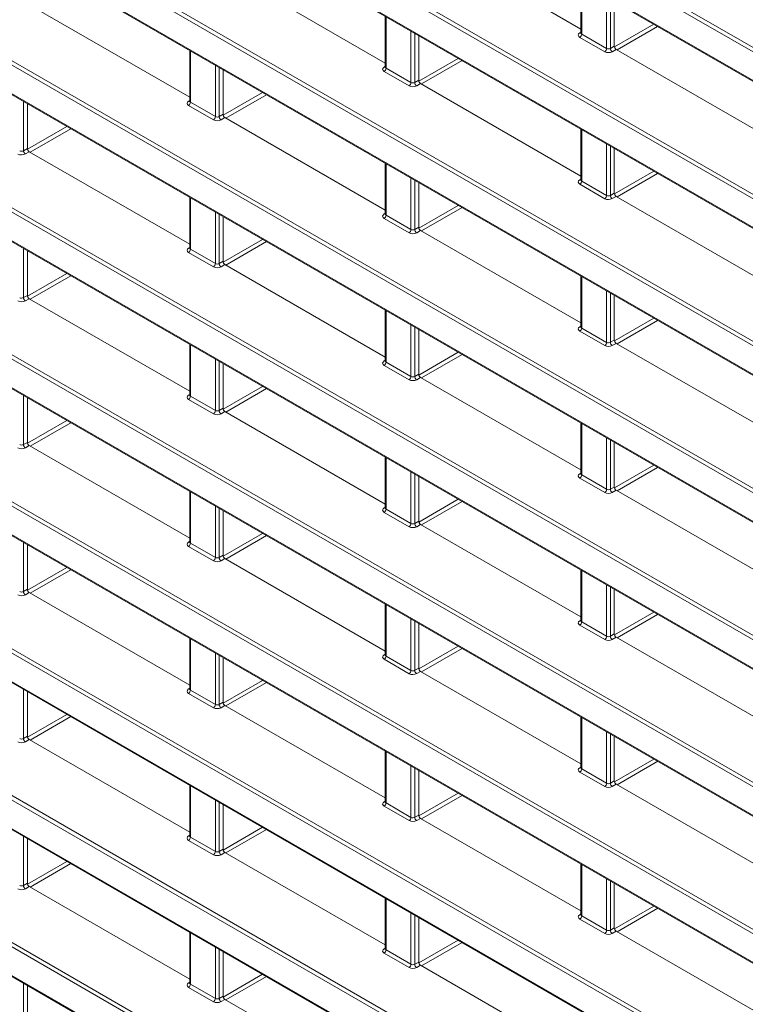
# Model space of a CAD drawing. Header units: millimetres. Extents: x 0 to 1118, y 0 to 864.
# Tile 10 of 256: x 111 to 124, y 166 to 184. Entities that reach past the tile are written whole.
import ezdxf

# ---------------------------------------------------------------- set-up
doc = ezdxf.new("R2010")
doc.units = ezdxf.units.MM

msp = doc.modelspace()

# ---------------------------------------------------------------- linework, layer by layer
at = {"color": 9, "linetype": 'Continuous', "lineweight": 0}
for p, q in [((181.4366, 148.0481), (91.5943, 199.913)), ((91.6291, 199.9738), (181.4713, 148.109)), ((174.2722, 154.9081), (96.8761, 199.588)), ((96.9108, 199.6488), (174.2017, 155.0297)), ((91.5943, 199.3808), (181.8711, 147.2651)), ((96.8761, 199.0558), (174.7236, 154.1154)), ((184.1266, 143.7712), (91.5943, 197.1889)), ((91.6291, 197.2498), (184.1613, 143.832)), ((91.5943, 196.6567), (184.1266, 143.239)), ((184.1266, 141.0471), (91.5943, 194.4648)), ((91.6291, 194.5257), (184.1613, 141.108)), ((91.5943, 193.9327), (184.1266, 140.5149)), ((184.1266, 138.323), (91.5943, 191.7408)), ((91.6291, 191.8016), (184.1613, 138.3839)), ((91.5943, 191.2086), (184.1266, 137.7909)), ((91.6291, 189.0776), (184.1613, 135.6598)), ((184.1266, 135.599), (91.5943, 189.0167)), ((91.5943, 188.4845), (184.1266, 135.0668)), ((91.6291, 186.3535), (184.1613, 132.9358)), ((184.1266, 132.8749), (91.5943, 186.2926)), ((91.5943, 185.7605), (184.1266, 132.3427)), ((121.0687, 185.0728), (121.0687, 184.1202)), ((121.5295, 183.8542), (121.5295, 184.8067)), ((121.5996, 184.7663), (121.5996, 183.8552)), ((117.4448, 184.4408), (117.4448, 183.4882)), ((117.9056, 183.2221), (117.9056, 184.1747)), ((121.0327, 184.1416), (121.054, 184.1548)), ((121.6747, 183.8807), (122.4041, 184.3018)), ((122.4748, 184.261), (121.723, 183.827)), ((117.9757, 184.1343), (117.9757, 183.2232)), ((121.4948, 183.7933), (121.034, 184.0593)), ((121.0687, 184.1202), (121.5295, 183.8542)), ((113.8208, 183.8087), (113.8208, 182.8561)), ((121.5996, 183.8552), (121.6722, 183.8971)), ((121.7075, 183.8359), (121.635, 183.794)), ((91.6291, 183.6294), (184.1613, 130.2117)), ((118.0508, 183.2486), (118.7803, 183.6698)), ((118.851, 183.6289), (118.0991, 183.1949)), ((184.1266, 130.1508), (91.5943, 183.5685)), ((114.2817, 182.5901), (114.2817, 183.5427)), ((114.3518, 183.5022), (114.3518, 182.5911)), ((117.4088, 183.5096), (117.4301, 183.5228)), ((117.8709, 183.1613), (117.41, 183.4273)), ((117.4448, 183.4882), (117.9056, 183.2221)), ((117.9757, 183.2232), (118.0483, 183.2651)), ((118.0836, 183.2038), (118.0111, 183.1619)), ((91.5943, 183.0364), (184.1266, 129.6186)), ((110.7279, 182.8702), (110.7279, 181.9591)), ((113.7849, 182.8776), (113.8062, 182.8908)), ((114.4269, 182.6165), (115.1565, 183.0377)), ((115.2272, 182.9969), (114.4753, 182.5628)), ((114.247, 182.5292), (113.7861, 182.7953)), ((113.8208, 182.8561), (114.2817, 182.5901)), ((114.3518, 182.5911), (114.4244, 182.633)), ((114.4597, 182.5718), (114.3871, 182.5299)), ((110.803, 181.9844), (111.5327, 182.4056)), ((111.6034, 182.3648), (110.8515, 181.9307)), ((121.0687, 182.3487), (121.0687, 181.3961)), ((110.7279, 181.9591), (110.8004, 182.001)), ((121.5295, 181.1301), (121.5295, 182.0827)), ((121.5996, 182.0422), (121.5996, 181.1311)), ((110.8358, 181.9398), (110.7632, 181.8979)), ((117.4448, 181.7167), (117.4448, 180.7641)), ((117.9056, 180.4981), (117.9056, 181.4506)), ((117.9757, 181.4102), (117.9757, 180.4991)), ((121.0327, 181.4176), (121.054, 181.4307)), ((121.6747, 181.1566), (122.4042, 181.5777)), ((122.4749, 181.5369), (121.723, 181.1028)), ((121.4948, 181.0692), (121.034, 181.3352)), ((121.0687, 181.3961), (121.5295, 181.1301)), ((113.8208, 181.0847), (113.8208, 180.1321)), ((121.5996, 181.1311), (121.6722, 181.173)), ((121.7075, 181.1118), (121.635, 181.0699)), ((91.6291, 180.9054), (184.1613, 127.4876)), ((118.0508, 180.5244), (118.7804, 180.9456)), ((118.8511, 180.9048), (118.0992, 180.4708)), ((184.1266, 127.4267), (91.5943, 180.8445)), ((114.2817, 179.866), (114.2817, 180.8186)), ((114.3518, 180.7782), (114.3518, 179.8671)), ((117.4088, 180.7855), (117.4301, 180.7987)), ((117.8709, 180.4372), (117.41, 180.7032)), ((117.4448, 180.7641), (117.9056, 180.4981)), ((117.9757, 180.4991), (118.0483, 180.541)), ((118.0836, 180.4798), (118.0111, 180.4379)), ((91.5943, 180.3123), (184.1266, 126.8946)), ((110.7279, 180.1461), (110.7279, 179.2351)), ((113.7849, 180.1535), (113.8062, 180.1667)), ((113.8208, 180.1321), (114.2817, 179.866)), ((114.4269, 179.8923), (115.1566, 180.3136)), ((115.2273, 180.2727), (114.4754, 179.8387)), ((114.247, 179.8052), (113.7861, 180.0712)), ((114.3518, 179.8671), (114.4244, 179.909)), ((114.4597, 179.8477), (114.3871, 179.8058)), ((110.803, 179.2602), (111.5328, 179.6815)), ((111.6035, 179.6407), (110.8516, 179.2066)), ((121.0687, 179.6246), (121.0687, 178.672)), ((110.7279, 179.2351), (110.8004, 179.2769)), ((121.5295, 178.406), (121.5295, 179.3586)), ((121.5996, 179.3181), (121.5996, 178.4071)), ((110.8358, 179.2157), (110.7632, 179.1738)), ((117.4448, 178.9926), (117.4448, 178.04)), ((117.9056, 177.774), (117.9056, 178.7266)), ((117.9757, 178.6861), (117.9757, 177.775)), ((121.0327, 178.6935), (121.054, 178.7067)), ((121.0687, 178.672), (121.5295, 178.406)), ((121.6747, 178.4324), (122.4043, 178.8536)), ((122.475, 178.8128), (121.7231, 178.3787)), ((121.4948, 178.3451), (121.034, 178.6112)), ((113.8208, 178.3606), (113.8208, 177.408)), ((121.5996, 178.4071), (121.6722, 178.449)), ((121.7075, 178.3877), (121.635, 178.3458)), ((91.6291, 178.1813), (184.1613, 124.7635)), ((118.0508, 177.8003), (118.7805, 178.2215)), ((118.8512, 178.1807), (118.0993, 177.7466)), ((184.1266, 124.7027), (91.5943, 178.1204)), ((114.2817, 177.142), (114.2817, 178.0946)), ((114.3518, 178.0541), (114.3518, 177.143)), ((117.4088, 178.0615), (117.4301, 178.0747)), ((117.8709, 177.7131), (117.41, 177.9791)), ((117.4448, 178.04), (117.9056, 177.774)), ((117.9757, 177.775), (118.0483, 177.8169)), ((91.5943, 177.5882), (184.1266, 124.1705)), ((114.4269, 177.1681), (115.1567, 177.5894)), ((118.0836, 177.7557), (118.0111, 177.7138)), ((110.7279, 177.4221), (110.7279, 176.511)), ((113.7849, 177.4294), (113.8062, 177.4426)), ((113.8208, 177.408), (114.2817, 177.142)), ((115.2274, 177.5486), (114.4755, 177.1146)), ((114.247, 177.0811), (113.7861, 177.3471)), ((114.3518, 177.143), (114.4244, 177.1849)), ((114.4597, 177.1237), (114.3871, 177.0818)), ((110.803, 176.536), (111.5329, 176.9573)), ((111.6036, 176.9165), (110.8517, 176.4825)), ((121.0687, 176.9006), (121.0687, 175.948)), ((110.7279, 176.511), (110.8004, 176.5529)), ((110.8358, 176.4916), (110.7632, 176.4498)), ((121.5295, 175.6819), (121.5295, 176.6345)), ((121.5996, 176.5941), (121.5996, 175.683)), ((117.4448, 176.2685), (117.4448, 175.316)), ((121.6747, 175.7082), (122.4044, 176.1295)), ((117.9056, 175.0499), (117.9056, 176.0025)), ((117.9757, 175.962), (117.9757, 175.051)), ((121.0327, 175.9694), (121.054, 175.9826)), ((121.0687, 175.948), (121.5295, 175.6819)), ((122.4751, 176.0886), (121.7232, 175.6546)), ((121.4948, 175.6211), (121.034, 175.8871)), ((113.8208, 175.6365), (113.8208, 174.6839)), ((121.5996, 175.683), (121.6722, 175.7249)), ((121.7075, 175.6637), (121.635, 175.6218)), ((118.0508, 175.0761), (118.7806, 175.4974)), ((118.8513, 175.4566), (118.0994, 175.0225)), ((114.2817, 174.4179), (114.2817, 175.3705)), ((114.3518, 175.33), (114.3518, 174.4189)), ((117.4088, 175.3374), (117.4301, 175.3506)), ((117.8709, 174.989), (117.41, 175.2551)), ((117.4448, 175.316), (117.9056, 175.0499)), ((117.9757, 175.051), (118.0483, 175.0929)), ((118.0836, 175.0316), (118.0111, 174.9897)), ((114.4269, 174.444), (115.1568, 174.8653)), ((110.7279, 174.698), (110.7279, 173.7869)), ((113.7849, 174.7054), (113.8062, 174.7186)), ((113.8208, 174.6839), (114.2817, 174.4179)), ((115.2275, 174.8245), (114.4756, 174.3904)), ((114.247, 174.357), (113.7861, 174.6231)), ((114.3518, 174.4189), (114.4244, 174.4608)), ((114.4597, 174.3996), (114.3871, 174.3577)), ((110.8031, 173.8119), (111.533, 174.2332)), ((111.6037, 174.1924), (110.8518, 173.7583)), ((121.0687, 174.1765), (121.0687, 173.2239)), ((110.7279, 173.7869), (110.8004, 173.8288)), ((110.8358, 173.7676), (110.7632, 173.7257)), ((121.5295, 172.9579), (121.5295, 173.9105)), ((121.5996, 173.87), (121.5996, 172.9589)), ((117.4448, 173.5445), (117.4448, 172.5919)), ((121.6748, 172.9841), (122.4045, 173.4053)), ((117.9056, 172.3258), (117.9056, 173.2784)), ((117.9757, 173.238), (117.9757, 172.3269)), ((121.0327, 173.2454), (121.054, 173.2585)), ((121.0687, 173.2239), (121.5295, 172.9579)), ((122.4752, 173.3645), (121.7233, 172.9305)), ((121.4948, 172.897), (121.034, 173.163)), ((113.8208, 172.9125), (113.8208, 171.9599)), ((121.5996, 172.9589), (121.6722, 173.0008)), ((121.7075, 172.9396), (121.635, 172.8977)), ((118.0509, 172.3519), (118.7807, 172.7733)), ((118.8514, 172.7324), (118.0995, 172.2984)), ((114.2817, 171.6938), (114.2817, 172.6464)), ((114.3518, 172.606), (114.3518, 171.6949)), ((117.4088, 172.6133), (117.4301, 172.6265)), ((117.8709, 172.265), (117.41, 172.531)), ((117.4448, 172.5919), (117.9056, 172.3258)), ((117.9757, 172.3269), (118.0483, 172.3688)), ((118.0836, 172.3076), (118.0111, 172.2657)), ((114.427, 171.7198), (115.1569, 172.1412)), ((110.7279, 171.9739), (110.7279, 171.0628)), ((113.7849, 171.9813), (113.8062, 171.9945)), ((113.8208, 171.9599), (114.2817, 171.6938)), ((115.2276, 172.1004), (114.4757, 171.6663)), ((114.247, 171.6329), (113.7861, 171.899)), ((114.3518, 171.6949), (114.4244, 171.7368)), ((114.4597, 171.6755), (114.3871, 171.6336)), ((110.8031, 171.0877), (111.5331, 171.5091)), ((111.6038, 171.4683), (110.8519, 171.0342)), ((121.0687, 171.4524), (121.0687, 170.4998)), ((110.7279, 171.0628), (110.8004, 171.1047)), ((110.8358, 171.0435), (110.7632, 171.0016)), ((121.5295, 170.2338), (121.5295, 171.1864)), ((121.5996, 171.1459), (121.5996, 170.2348)), ((117.4448, 170.8204), (117.4448, 169.8678)), ((121.6748, 170.2599), (122.4046, 170.6812)), ((117.9056, 169.6018), (117.9056, 170.5544)), ((117.9757, 170.5139), (117.9757, 169.6028)), ((121.0327, 170.5213), (121.054, 170.5345)), ((121.0687, 170.4998), (121.5295, 170.2338)), ((122.4753, 170.6404), (121.7234, 170.2063)), ((121.4948, 170.1729), (121.034, 170.439)), ((121.5996, 170.2348), (121.6722, 170.2767)), ((113.8208, 170.1884), (113.8208, 169.2358)), ((121.7075, 170.2155), (121.635, 170.1736)), ((114.2817, 168.9697), (114.2817, 169.9223)), ((118.0509, 169.6278), (118.7808, 170.0491)), ((118.8515, 170.0083), (118.0996, 169.5743)), ((114.3518, 169.8819), (114.3518, 168.9708)), ((117.4088, 169.8893), (117.4301, 169.9024)), ((117.8709, 169.5409), (117.41, 169.8069)), ((117.4448, 169.8678), (117.9056, 169.6018)), ((117.9757, 169.6028), (118.0483, 169.6447)), ((118.0836, 169.5835), (118.0111, 169.5416)), ((114.427, 168.9956), (115.157, 169.417)), ((115.2277, 169.3762), (114.4758, 168.9422)), ((110.7279, 169.2499), (110.7279, 168.3388)), ((113.7849, 169.2572), (113.8062, 169.2704)), ((113.8208, 169.2358), (114.2817, 168.9697)), ((114.247, 168.9089), (113.7861, 169.1749)), ((114.3518, 168.9708), (114.4244, 169.0127)), ((114.4597, 168.9515), (114.3871, 168.9096)), ((110.8031, 168.3635), (111.5332, 168.785)), ((111.6039, 168.7441), (110.852, 168.3101)), ((121.0687, 168.7284), (121.0687, 167.7758)), ((121.5295, 167.5097), (121.5295, 168.4623)), ((110.7279, 168.3388), (110.8004, 168.3807)), ((110.8358, 168.3194), (110.7632, 168.2775)), ((121.5996, 168.4219), (121.5996, 167.5108)), ((117.4448, 168.0963), (117.4448, 167.1437)), ((121.6748, 167.5357), (122.4047, 167.9571)), ((122.4754, 167.9163), (121.7235, 167.4822)), ((117.9056, 166.8777), (117.9056, 167.8303)), ((117.9757, 167.7898), (117.9757, 166.8787)), ((121.0327, 167.7972), (121.054, 167.8104)), ((121.0687, 167.7758), (121.5295, 167.5097)), ((121.4948, 167.4489), (121.034, 167.7149)), ((121.5996, 167.5108), (121.6722, 167.5527)), ((113.8208, 167.4643), (113.8208, 166.5117)), ((121.7075, 167.4914), (121.635, 167.4495)), ((114.2817, 166.2457), (114.2817, 167.1983)), ((117.4088, 167.1652), (117.4301, 167.1784)), ((118.0509, 166.9036), (118.7809, 167.325)), ((118.8516, 167.2842), (118.0997, 166.8501)), ((114.3518, 167.1578), (114.3518, 166.2467)), ((117.8709, 166.8168), (117.41, 167.0829)), ((117.4448, 167.1437), (117.9056, 166.8777)), ((117.9757, 166.8787), (118.0483, 166.9206)), ((118.0836, 166.8594), (118.0111, 166.8175)), ((114.427, 166.2715), (115.1571, 166.6929)), ((115.2278, 166.6521), (114.4759, 166.218)), ((110.7279, 166.5258), (110.7279, 165.6147)), ((113.7849, 166.5332), (113.8062, 166.5463)), ((114.247, 166.1848), (113.7861, 166.4508)), ((113.8208, 166.5117), (114.2817, 166.2457)), ((114.3518, 166.2467), (114.4244, 166.2886)), ((114.4597, 166.2274), (114.3871, 166.1855))]:
    msp.add_line(p, q, dxfattribs=at)
at = {"color": 7, "linetype": 'Continuous', "lineweight": 15}
for p, q in [((91.6047, 199.3579), (181.8815, 147.2422)), ((96.8864, 199.0329), (174.6973, 154.1136)), ((91.6047, 196.6338), (184.137, 143.2161)), ((91.6047, 193.9098), (184.137, 140.492)), ((91.6047, 191.1857), (184.137, 137.768)), ((91.6047, 188.4616), (184.137, 135.0439)), ((121.054, 184.2131), (118.0836, 185.9279)), ((91.6047, 185.7376), (184.137, 132.3198)), ((117.4301, 183.5811), (114.4597, 185.2959)), ((121.054, 185.0812), (121.054, 184.141)), ((121.6722, 184.7244), (121.6722, 183.8971)), ((113.8062, 182.9491), (110.8358, 184.6639)), ((117.4301, 184.4492), (117.4301, 183.509)), ((118.0483, 184.0924), (118.0483, 183.2651)), ((121.0539, 184.1413), (121.0526, 184.1349)), ((113.8062, 183.8172), (113.8062, 182.877)), ((124.678, 182.1211), (121.7075, 183.8359)), ((114.4244, 183.4603), (114.4244, 182.633)), ((117.43, 183.5092), (117.4287, 183.5029)), ((121.054, 181.4891), (118.0836, 183.2038)), ((91.6047, 183.0135), (184.137, 129.5958)), ((113.8061, 182.8772), (113.8048, 182.8709)), ((110.8004, 182.8283), (110.8004, 182.001)), ((117.4301, 180.857), (114.4597, 182.5718)), ((121.054, 182.3572), (121.054, 181.4169)), ((121.6722, 182.0003), (121.6722, 181.173)), ((113.8062, 180.225), (110.8358, 181.9398)), ((117.4301, 181.7251), (117.4301, 180.7849)), ((121.0539, 181.4172), (121.0526, 181.4108)), ((118.0483, 181.3683), (118.0483, 180.541)), ((113.8062, 181.0931), (113.8062, 180.1529)), ((124.678, 179.397), (121.7075, 181.1118)), ((114.4244, 180.7363), (114.4244, 179.909)), ((117.43, 180.7852), (117.4287, 180.7788)), ((121.054, 178.765), (118.0836, 180.4798)), ((91.6047, 180.2894), (184.137, 126.8717)), ((113.8061, 180.1531), (113.8048, 180.1468)), ((110.8004, 180.1042), (110.8004, 179.2769)), ((117.4301, 178.133), (114.4597, 179.8477)), ((121.054, 179.6331), (121.054, 178.6929)), ((121.6722, 179.2762), (121.6722, 178.449)), ((113.8062, 177.5009), (110.8358, 179.2157)), ((117.4301, 179.0011), (117.4301, 178.0609)), ((121.0539, 178.6931), (121.0526, 178.6868)), ((118.0483, 178.6442), (118.0483, 177.8169)), ((113.8062, 178.369), (113.8062, 177.4288)), ((124.678, 176.6729), (121.7075, 178.3877)), ((114.4244, 178.0122), (114.4244, 177.1849)), ((117.43, 178.0611), (117.4287, 178.0548)), ((121.054, 176.0409), (118.0836, 177.7557)), ((91.6047, 177.5654), (184.137, 124.1476)), ((113.8061, 177.4291), (113.8048, 177.4227)), ((110.8004, 177.3802), (110.8004, 176.5529)), ((117.4301, 175.4089), (114.4597, 177.1237)), ((121.054, 176.909), (121.054, 175.9688)), ((113.8062, 174.7769), (110.8358, 176.4916)), ((121.6722, 176.5522), (121.6722, 175.7249)), ((117.4301, 176.277), (117.4301, 175.3368)), ((121.0539, 175.969), (121.0526, 175.9627)), ((118.0483, 175.9202), (118.0483, 175.0929)), ((113.8062, 175.645), (113.8062, 174.7048)), ((124.678, 173.9489), (121.7075, 175.6637)), ((114.4244, 175.2881), (114.4244, 174.4608)), ((117.43, 175.337), (117.4287, 175.3307)), ((121.054, 173.3168), (118.0836, 175.0316)), ((113.8061, 174.705), (113.8048, 174.6987)), ((110.8004, 174.6561), (110.8004, 173.8288)), ((117.4301, 172.6848), (114.4597, 174.3996)), ((121.054, 174.185), (121.054, 173.2447)), ((113.8062, 172.0528), (110.8358, 173.7676)), ((121.6722, 173.8281), (121.6722, 173.0008)), ((117.4301, 173.5529), (117.4301, 172.6127)), ((121.0539, 173.245), (121.0526, 173.2386)), ((118.0483, 173.1961), (118.0483, 172.3688)), ((113.8062, 172.9209), (113.8062, 171.9807)), ((124.678, 171.2248), (121.7075, 172.9396)), ((114.4244, 172.5641), (114.4244, 171.7368)), ((117.43, 172.6129), (117.4287, 172.6066)), ((121.054, 170.5928), (118.0836, 172.3076)), ((110.8004, 171.932), (110.8004, 171.1047)), ((113.8061, 171.9809), (113.8048, 171.9746)), ((117.4301, 169.9607), (114.4597, 171.6755)), ((121.054, 171.4609), (121.054, 170.5207)), ((113.8062, 169.3287), (110.8358, 171.0435)), ((121.6722, 171.104), (121.6722, 170.2767)), ((117.4301, 170.8289), (117.4301, 169.8886)), ((118.0483, 170.472), (118.0483, 169.6447)), ((121.0539, 170.5209), (121.0526, 170.5146)), ((113.8062, 170.1968), (113.8062, 169.2566)), ((124.678, 168.5007), (121.7075, 170.2155)), ((114.4244, 169.84), (114.4244, 169.0127)), ((117.43, 169.8889), (117.4287, 169.8825)), ((121.054, 167.8687), (118.0836, 169.5835)), ((110.8004, 169.208), (110.8004, 168.3807)), ((113.8061, 169.2569), (113.8048, 169.2505)), ((117.4301, 167.2367), (114.4597, 168.9515)), ((121.054, 168.7368), (121.054, 167.7966)), ((113.8062, 166.6046), (110.8358, 168.3194)), ((121.6722, 168.38), (121.6722, 167.5527)), ((117.4301, 168.1048), (117.4301, 167.1646)), ((118.0483, 167.7479), (118.0483, 166.9206)), ((121.0539, 167.7968), (121.0526, 167.7905)), ((113.8062, 167.4728), (113.8062, 166.5325)), ((124.678, 165.7767), (121.7075, 167.4914)), ((114.4244, 167.1159), (114.4244, 166.2886)), ((117.43, 167.1648), (117.4287, 167.1585)), ((121.054, 165.1446), (118.0836, 166.8594)), ((110.8004, 166.4839), (110.8004, 165.6566)), ((113.8061, 166.5328), (113.8048, 166.5264)), ((117.4301, 164.5126), (114.4597, 166.2274))]:
    msp.add_line(p, q, dxfattribs=at)
at = {"color": 9, "linetype": 'Continuous', "lineweight": 0}
for centre, radius, start, end in [((121.0481, 184.1649), 0.0279, 236.5278, 281.56335), ((120.9917, 184.1238), 0.077, 303.22971, 357.34769), ((121.4526, 183.8577), 0.077, 303.22971, 357.34769), ((121.6788, 183.8601), 0.0793, 183.52223, 236.47777), ((117.4242, 183.5329), 0.0279, 236.5278, 281.56335), ((117.3678, 183.4917), 0.077, 303.22971, 357.34769), ((117.8287, 183.2257), 0.077, 303.22971, 357.34769), ((118.0548, 183.228), 0.0793, 183.52223, 236.47777), ((113.8003, 182.9009), 0.0279, 236.5278, 281.56335), ((113.7439, 182.8597), 0.077, 303.22971, 357.34769), ((114.2047, 182.5937), 0.077, 303.22971, 357.34769), ((114.4309, 182.596), 0.0793, 183.52223, 236.47777), ((110.807, 181.964), 0.0793, 183.52223, 236.47777), ((121.0481, 181.4408), 0.0279, 236.5278, 281.56335), ((120.9917, 181.3997), 0.077, 303.22971, 357.34769), ((121.4526, 181.1336), 0.077, 303.22971, 357.34769), ((121.6788, 181.136), 0.0793, 183.52223, 236.47777), ((117.4242, 180.8088), 0.0279, 236.5278, 281.56335), ((117.3678, 180.7677), 0.077, 303.22971, 357.34769), ((117.8287, 180.5016), 0.077, 303.22971, 357.34769), ((118.0548, 180.504), 0.0793, 183.52223, 236.47777), ((113.8003, 180.1768), 0.0279, 236.5278, 281.56335), ((113.7439, 180.1356), 0.077, 303.22971, 357.34769), ((114.2047, 179.8696), 0.077, 303.22971, 357.34769), ((114.4309, 179.8719), 0.0793, 183.52223, 236.47777), ((110.807, 179.2399), 0.0793, 183.52223, 236.47777), ((121.0481, 178.7168), 0.0279, 236.5278, 281.56335), ((120.9917, 178.6756), 0.077, 303.22971, 357.34769), ((121.4526, 178.4096), 0.077, 303.22971, 357.34769), ((121.6788, 178.4119), 0.0793, 183.52223, 236.47777), ((117.4242, 178.0847), 0.0279, 236.5278, 281.56335), ((117.3678, 178.0436), 0.077, 303.22971, 357.34769), ((117.8287, 177.7775), 0.077, 303.22971, 357.34769), ((118.0548, 177.7799), 0.0793, 183.52223, 236.47777), ((113.8003, 177.4527), 0.0279, 236.5278, 281.56335), ((113.7439, 177.4116), 0.077, 303.22971, 357.34769), ((114.2047, 177.1455), 0.077, 303.22971, 357.34769), ((114.4309, 177.1479), 0.0793, 183.52223, 236.47777), ((110.807, 176.5159), 0.0793, 183.52223, 236.47777), ((121.0481, 175.9927), 0.0279, 236.5278, 281.56335), ((120.9917, 175.9515), 0.077, 303.22971, 357.34769), ((121.4526, 175.6855), 0.077, 303.22971, 357.34769), ((121.6788, 175.6879), 0.0793, 183.52223, 236.47777), ((117.4242, 175.3607), 0.0279, 236.5278, 281.56335), ((117.3678, 175.3195), 0.077, 303.22971, 357.34769), ((117.8287, 175.0535), 0.077, 303.22971, 357.34769), ((118.0548, 175.0558), 0.0793, 183.52223, 236.47777), ((113.8003, 174.7286), 0.0279, 236.5278, 281.56335), ((113.7439, 174.6875), 0.077, 303.22971, 357.34769), ((114.2047, 174.4215), 0.077, 303.22971, 357.34769), ((114.4309, 174.4238), 0.0793, 183.52223, 236.47777), ((110.807, 173.7918), 0.0793, 183.52223, 236.47777), ((121.0481, 173.2686), 0.0279, 236.5278, 281.56335), ((120.9917, 173.2275), 0.077, 303.22971, 357.34769), ((121.4526, 172.9614), 0.077, 303.22971, 357.34769), ((121.6788, 172.9638), 0.0793, 183.52223, 236.47777), ((117.4242, 172.6366), 0.0279, 236.5278, 281.56335), ((117.3678, 172.5954), 0.077, 303.22971, 357.34769), ((117.8287, 172.3294), 0.077, 303.22971, 357.34769), ((118.0548, 172.3318), 0.0793, 183.52223, 236.47777), ((113.8003, 172.0046), 0.0279, 236.5278, 281.56335), ((113.7439, 171.9634), 0.077, 303.22971, 357.34769), ((114.2047, 171.6974), 0.077, 303.22971, 357.34769), ((114.4309, 171.6997), 0.0793, 183.52223, 236.47777), ((110.807, 171.0677), 0.0793, 183.52223, 236.47777), ((121.0481, 170.5446), 0.0279, 236.5278, 281.56335), ((120.9917, 170.5034), 0.077, 303.22971, 357.34769), ((121.4526, 170.2374), 0.077, 303.22971, 357.34769), ((121.6788, 170.2397), 0.0793, 183.52223, 236.47777), ((117.4242, 169.9125), 0.0279, 236.5278, 281.56335), ((117.3678, 169.8714), 0.077, 303.22971, 357.34769), ((117.8287, 169.6053), 0.077, 303.22971, 357.34769), ((118.0548, 169.6077), 0.0793, 183.52223, 236.47777), ((113.8003, 169.2805), 0.0279, 236.5278, 281.56335), ((113.7439, 169.2394), 0.077, 303.22971, 357.34769), ((114.2047, 168.9733), 0.077, 303.22971, 357.34769), ((114.4309, 168.9757), 0.0793, 183.52223, 236.47777), ((110.807, 168.3436), 0.0793, 183.52223, 236.47777), ((121.0481, 167.8205), 0.0279, 236.5278, 281.56335), ((120.9917, 167.7793), 0.077, 303.22971, 357.34769), ((121.4526, 167.5133), 0.077, 303.22971, 357.34769), ((121.6788, 167.5156), 0.0793, 183.52223, 236.47777), ((117.4242, 167.1885), 0.0279, 236.5278, 281.56335), ((117.3678, 167.1473), 0.077, 303.22971, 357.34769), ((117.8287, 166.8813), 0.077, 303.22971, 357.34769), ((118.0548, 166.8836), 0.0793, 183.52223, 236.47777), ((113.8003, 166.5564), 0.0279, 236.5278, 281.56335), ((113.7439, 166.5153), 0.077, 303.22971, 357.34769), ((114.2047, 166.2492), 0.077, 303.22971, 357.34769), ((114.4309, 166.2516), 0.0793, 183.52223, 236.47777)]:
    msp.add_arc(centre, radius, start, end, dxfattribs=at)
for centre, major_axis, ratio, start_param, end_param in [((121.1047, 184.1016), (0.1, 0.0015), 0.5872749, 2.3646126, 3.9179556), ((121.104, 184.142), (0.05, 0.0016), 0.5970671, 3.1228866, 3.9082847), ((121.5655, 183.8355), (0.1, 0.0015), 0.5872749, 3.9179556, 5.4712987), ((121.5649, 183.876), (0.05, 0.0016), 0.5970671, 3.9082847, 5.4616278), ((117.4807, 183.4695), (0.1, 0.0015), 0.5872749, 2.3646126, 3.9179556), ((117.4801, 183.51), (0.05, 0.0016), 0.5970671, 3.1228866, 3.9082847), ((117.9416, 183.2035), (0.1, 0.0015), 0.5872749, 3.9179556, 5.4712987), ((117.941, 183.244), (0.05, 0.0016), 0.5970671, 3.9082847, 5.4616278), ((113.8568, 182.8375), (0.1, 0.0015), 0.5872749, 2.3646126, 3.9179556), ((113.8562, 182.878), (0.05, 0.0016), 0.5970671, 3.1228866, 3.9082847), ((114.3177, 182.5715), (0.1, 0.0015), 0.5872749, 3.9179556, 5.4712987), ((114.317, 182.6119), (0.05, 0.0016), 0.5970671, 3.9082847, 5.4616278), ((110.6931, 181.9799), (0.05, 0.0016), 0.5970671, 3.9082847, 5.4616278), ((110.6937, 181.9394), (0.1, 0.0015), 0.5872749, 3.9179556, 5.4712987), ((121.1047, 181.3775), (0.1, 0.0015), 0.5872749, 2.3646126, 3.9179556), ((121.104, 181.418), (0.05, 0.0016), 0.5970671, 3.1228866, 3.9082847), ((121.5655, 181.1115), (0.1, 0.0015), 0.5872749, 3.9179556, 5.4712987), ((121.5649, 181.1519), (0.05, 0.0016), 0.5970671, 3.9082847, 5.4616278), ((117.4807, 180.7455), (0.1, 0.0015), 0.5872749, 2.3646126, 3.9179556), ((117.4801, 180.7859), (0.05, 0.0016), 0.5970671, 3.1228866, 3.9082847), ((117.941, 180.5199), (0.05, 0.0016), 0.5970671, 3.9082847, 5.4616278), ((117.9416, 180.4794), (0.1, 0.0015), 0.5872749, 3.9179556, 5.4712987), ((113.8568, 180.1134), (0.1, 0.0015), 0.5872749, 2.3646126, 3.9179556), ((113.8562, 180.1539), (0.05, 0.0016), 0.5970671, 3.1228866, 3.9082847), ((114.3177, 179.8474), (0.1, 0.0015), 0.5872749, 3.9179556, 5.4712987), ((114.317, 179.8879), (0.05, 0.0016), 0.5970671, 3.9082847, 5.4616278), ((110.6931, 179.2558), (0.05, 0.0016), 0.5970671, 3.9082847, 5.4616278), ((110.6937, 179.2154), (0.1, 0.0015), 0.5872749, 3.9179556, 5.4712987), ((121.1047, 178.6534), (0.1, 0.0015), 0.5872749, 2.3646126, 3.9179556), ((121.104, 178.6939), (0.05, 0.0016), 0.5970671, 3.1228866, 3.9082847), ((121.5655, 178.3874), (0.1, 0.0015), 0.5872749, 3.9179556, 5.4712987), ((121.5649, 178.4278), (0.05, 0.0016), 0.5970671, 3.9082847, 5.4616278), ((117.4807, 178.0214), (0.1, 0.0015), 0.5872749, 2.3646126, 3.9179556), ((117.4801, 178.0619), (0.05, 0.0016), 0.5970671, 3.1228866, 3.9082847), ((117.941, 177.7958), (0.05, 0.0016), 0.5970671, 3.9082847, 5.4616278), ((117.9416, 177.7554), (0.1, 0.0015), 0.5872749, 3.9179556, 5.4712987), ((113.8568, 177.3894), (0.1, 0.0015), 0.5872749, 2.3646126, 3.9179556), ((113.8562, 177.4298), (0.05, 0.0016), 0.5970671, 3.1228866, 3.9082847), ((114.3177, 177.1233), (0.1, 0.0015), 0.5872749, 3.9179556, 5.4712987), ((114.317, 177.1638), (0.05, 0.0016), 0.5970671, 3.9082847, 5.4616278), ((110.6931, 176.5318), (0.05, 0.0016), 0.5970671, 3.9082847, 5.4616278), ((110.6937, 176.4913), (0.1, 0.0015), 0.5872749, 3.9179556, 5.4712987), ((121.1047, 175.9293), (0.1, 0.0015), 0.5872749, 2.3646126, 3.9179556), ((121.104, 175.9698), (0.05, 0.0016), 0.5970671, 3.1228866, 3.9082847), ((121.5655, 175.6633), (0.1, 0.0015), 0.5872749, 3.9179556, 5.4712987), ((121.5649, 175.7038), (0.05, 0.0016), 0.5970671, 3.9082847, 5.4616278), ((117.4807, 175.2973), (0.1, 0.0015), 0.5872749, 2.3646126, 3.9179556), ((117.4801, 175.3378), (0.05, 0.0016), 0.5970671, 3.1228866, 3.9082847), ((117.941, 175.0717), (0.05, 0.0016), 0.5970671, 3.9082847, 5.4616278), ((117.9416, 175.0313), (0.1, 0.0015), 0.5872749, 3.9179556, 5.4712987), ((113.8568, 174.6653), (0.1, 0.0015), 0.5872749, 2.3646126, 3.9179556), ((113.8562, 174.7058), (0.05, 0.0016), 0.5970671, 3.1228866, 3.9082847), ((114.3177, 174.3993), (0.1, 0.0015), 0.5872749, 3.9179556, 5.4712987), ((114.317, 174.4397), (0.05, 0.0016), 0.5970671, 3.9082847, 5.4616278), ((110.6931, 173.8077), (0.05, 0.0016), 0.5970671, 3.9082847, 5.4616278), ((110.6937, 173.7672), (0.1, 0.0015), 0.5872749, 3.9179556, 5.4712987), ((121.1047, 173.2053), (0.1, 0.0015), 0.5872749, 2.3646126, 3.9179556), ((121.104, 173.2457), (0.05, 0.0016), 0.5970671, 3.1228866, 3.9082847), ((121.5655, 172.9392), (0.1, 0.0015), 0.5872749, 3.9179556, 5.4712987), ((121.5649, 172.9797), (0.05, 0.0016), 0.5970671, 3.9082847, 5.4616278), ((117.4807, 172.5733), (0.1, 0.0015), 0.5872749, 2.3646126, 3.9179556), ((117.4801, 172.6137), (0.05, 0.0016), 0.5970671, 3.1228866, 3.9082847), ((117.941, 172.3477), (0.05, 0.0016), 0.5970671, 3.9082847, 5.4616278), ((117.9416, 172.3072), (0.1, 0.0015), 0.5872749, 3.9179556, 5.4712987), ((113.8568, 171.9412), (0.1, 0.0015), 0.5872749, 2.3646126, 3.9179556), ((113.8562, 171.9817), (0.05, 0.0016), 0.5970671, 3.1228866, 3.9082847), ((114.3177, 171.6752), (0.1, 0.0015), 0.5872749, 3.9179556, 5.4712987), ((114.317, 171.7157), (0.05, 0.0016), 0.5970671, 3.9082847, 5.4616278), ((110.6931, 171.0836), (0.05, 0.0016), 0.5970671, 3.9082847, 5.4616278), ((110.6937, 171.0432), (0.1, 0.0015), 0.5872749, 3.9179556, 5.4712987), ((121.1047, 170.4812), (0.1, 0.0015), 0.5872749, 2.3646126, 3.9179556), ((121.104, 170.5217), (0.05, 0.0016), 0.5970671, 3.1228866, 3.9082847), ((121.5655, 170.2152), (0.1, 0.0015), 0.5872749, 3.9179556, 5.4712987), ((121.5649, 170.2556), (0.05, 0.0016), 0.5970671, 3.9082847, 5.4616278), ((117.4807, 169.8492), (0.1, 0.0015), 0.5872749, 2.3646126, 3.9179556), ((117.4801, 169.8896), (0.05, 0.0016), 0.5970671, 3.1228866, 3.9082847), ((117.941, 169.6236), (0.05, 0.0016), 0.5970671, 3.9082847, 5.4616278), ((117.9416, 169.5831), (0.1, 0.0015), 0.5872749, 3.9179556, 5.4712987), ((113.8568, 169.2172), (0.1, 0.0015), 0.5872749, 2.3646126, 3.9179556), ((113.8562, 169.2576), (0.05, 0.0016), 0.5970671, 3.1228866, 3.9082847), ((114.3177, 168.9511), (0.1, 0.0015), 0.5872749, 3.9179556, 5.4712987), ((114.317, 168.9916), (0.05, 0.0016), 0.5970671, 3.9082847, 5.4616278), ((110.6937, 168.3191), (0.1, 0.0015), 0.5872749, 3.9179556, 5.4712987), ((110.6931, 168.3596), (0.05, 0.0016), 0.5970671, 3.9082847, 5.4616278), ((121.1047, 167.7571), (0.1, 0.0015), 0.5872749, 2.3646126, 3.9179556), ((121.104, 167.7976), (0.05, 0.0016), 0.5970671, 3.1228866, 3.9082847), ((121.5655, 167.4911), (0.1, 0.0015), 0.5872749, 3.9179556, 5.4712987), ((121.5649, 167.5316), (0.05, 0.0016), 0.5970671, 3.9082847, 5.4616278), ((117.4807, 167.1251), (0.1, 0.0015), 0.5872749, 2.3646126, 3.9179556), ((117.4801, 167.1656), (0.05, 0.0016), 0.5970671, 3.1228866, 3.9082847), ((117.9416, 166.8591), (0.1, 0.0015), 0.5872749, 3.9179556, 5.4712987), ((117.941, 166.8995), (0.05, 0.0016), 0.5970671, 3.9082847, 5.4616278), ((113.8568, 166.4931), (0.1, 0.0015), 0.5872749, 2.3646126, 3.9179556), ((113.8562, 166.5336), (0.05, 0.0016), 0.5970671, 3.1228866, 3.9082847), ((114.3177, 166.227), (0.1, 0.0015), 0.5872749, 3.9179556, 5.4712987), ((114.317, 166.2675), (0.05, 0.0016), 0.5970671, 3.9082847, 5.4616278)]:
    msp.add_ellipse(centre, major_axis=major_axis, ratio=ratio, start_param=start_param, end_param=end_param, dxfattribs=at)
at = {"color": 7, "linetype": 'Continuous', "lineweight": 15}
for centre in [(121.7076, 183.8767), (118.0836, 183.2447), (114.4597, 182.6126), (110.8358, 181.9806), (121.7076, 181.1526), (118.0836, 180.5206), (114.4597, 179.8886), (110.8358, 179.2565), (121.7076, 178.4286), (118.0836, 177.7965), (114.4597, 177.1645), (110.8358, 176.5325), (121.7076, 175.7045), (118.0836, 175.0725), (114.4597, 174.4404), (110.8358, 173.8084), (121.7076, 172.9804), (118.0836, 172.3484), (114.4597, 171.7164), (110.8358, 171.0843), (121.7076, 170.2563), (118.0836, 169.6243), (114.4597, 168.9923), (110.8358, 168.3603), (121.7076, 167.5323), (118.0836, 166.9002), (114.4597, 166.2682)]:
    msp.add_ellipse(centre, major_axis=(-0.025, 0.0433), ratio=0.5775574, start_param=0.7856318, end_param=2.3561235, dxfattribs=at)

doc.saveas('drawing.dxf')
